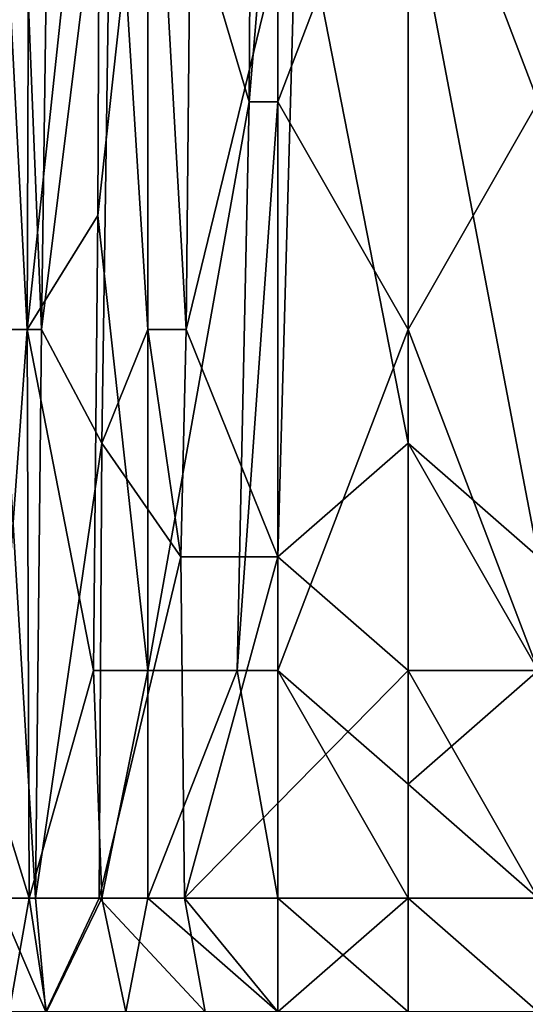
# Model space of a CAD drawing. Extents: x -161 to 11, y -10 to 160.
# Tile 11 of 256: x -1.0143 to -0.9969, y -0.3195 to -0.2856. Entities that reach past the tile are written whole.
import ezdxf

# ---------------------------------------------------------------- set-up
doc = ezdxf.new("R2010")
doc.units = 0

msp = doc.modelspace()

# ---------------------------------------------------------------- linework, layer by layer
for points in [[(-1.014647, -0.268932, 0.3543), (-1.014922, -0.296276, 0.3543), (-1.013539, -0.296276, 0.358206)], [(-1.013222, -0.272838, 0.358206), (-1.014647, -0.268932, 0.3543), (-1.013539, -0.296276, 0.358206)], [(-1.01403, -0.296276, 0.276175), (-1.01506, -0.276745, 0.280081), (-1.013953, -0.272838, 0.276175)], [(-1.013953, -0.272838, 0.276175), (-1.011527, -0.272838, 0.272269), (-1.01403, -0.296276, 0.276175)], [(-1.011611, -0.29237, 0.272269), (-1.01403, -0.296276, 0.276175), (-1.011527, -0.272838, 0.272269)], [(-1.013539, -0.296276, 0.358206), (-1.011122, -0.276745, 0.362112), (-1.013222, -0.272838, 0.358206)], [(-1.009887, -0.276745, 0.270671), (-1.011611, -0.29237, 0.272269), (-1.011527, -0.272838, 0.272269)], [(-1.009887, -0.296276, 0.364307), (-1.009887, -0.272838, 0.363951), (-1.011122, -0.276745, 0.362112)], [(-1.008345, -0.272838, 0.366019), (-1.009887, -0.272838, 0.363951), (-1.008576, -0.296276, 0.366019)], [(-1.009887, -0.296276, 0.364307), (-1.008576, -0.296276, 0.366019), (-1.009887, -0.272838, 0.363951)], [(-1.004764, -0.280651, 0.369925), (-1.008345, -0.272838, 0.366019), (-1.008576, -0.296276, 0.366019)], [(-1.015176, -0.311901, 0.280081), (-1.01506, -0.276745, 0.280081), (-1.01403, -0.296276, 0.276175)], [(-1.011122, -0.276745, 0.362112), (-1.013539, -0.296276, 0.358206), (-1.011472, -0.300182, 0.362112)], [(-1.011611, -0.29237, 0.272269), (-1.009887, -0.276745, 0.270671), (-1.009887, -0.307995, 0.2704)], [(-1.009887, -0.296276, 0.364307), (-1.011122, -0.276745, 0.362112), (-1.011472, -0.300182, 0.362112)], [(-1.009887, -0.276745, 0.270671), (-1.006332, -0.276745, 0.268362), (-1.006409, -0.288463, 0.268362)], [(-1.006409, -0.288463, 0.268362), (-1.009887, -0.307995, 0.2704), (-1.009887, -0.276745, 0.270671)], [(-1.005416, -0.276745, 0.2679), (-1.005416, -0.288463, 0.267861), (-1.006409, -0.288463, 0.268362)], [(-1.006332, -0.276745, 0.268362), (-1.005416, -0.276745, 0.2679), (-1.006409, -0.288463, 0.268362)], [(-1.005416, -0.288463, 0.267861), (-1.005416, -0.276745, 0.2679), (-1.000946, -0.276745, 0.266525)], [(-1.000946, -0.276745, 0.266525), (-1.000946, -0.296276, 0.266348), (-1.005416, -0.288463, 0.267861)], [(-1.000946, -0.276745, 0.266525), (-0.996475, -0.276745, 0.265923), (-0.996475, -0.288463, 0.265792)], [(-0.996475, -0.288463, 0.265792), (-1.000946, -0.296276, 0.266348), (-1.000946, -0.276745, 0.266525)], [(-1.005416, -0.304088, 0.369491), (-1.004764, -0.280651, 0.369925), (-1.008576, -0.296276, 0.366019)], [(-1.005416, -0.304088, 0.369491), (-1.000946, -0.300182, 0.373034), (-1.004764, -0.280651, 0.369925)], [(-1.000946, -0.280651, 0.373101), (-1.004764, -0.280651, 0.369925), (-1.000946, -0.300182, 0.373034)], [(-0.996475, -0.304088, 0.375601), (-0.996475, -0.280651, 0.375974), (-1.000946, -0.280651, 0.373101)], [(-1.000946, -0.300182, 0.373034), (-0.996475, -0.304088, 0.375601), (-1.000946, -0.280651, 0.373101)], [(-1.006409, -0.288463, 0.268362), (-1.006814, -0.307995, 0.268362), (-1.009887, -0.307995, 0.2704)], [(-1.005416, -0.288463, 0.267861), (-1.005416, -0.307995, 0.267647), (-1.006814, -0.307995, 0.268362)], [(-1.006814, -0.307995, 0.268362), (-1.006409, -0.288463, 0.268362), (-1.005416, -0.288463, 0.267861)], [(-1.000946, -0.296276, 0.266348), (-1.005416, -0.307995, 0.267647), (-1.005416, -0.288463, 0.267861)], [(-0.996475, -0.288463, 0.265792), (-0.996475, -0.307995, 0.265463), (-1.000946, -0.296276, 0.266348)], [(-1.01403, -0.296276, 0.276175), (-1.011611, -0.29237, 0.272269), (-1.011761, -0.307995, 0.272269)], [(-1.011611, -0.29237, 0.272269), (-1.009887, -0.307995, 0.2704), (-1.011761, -0.307995, 0.272269)], [(-1.013971, -0.315807, 0.276175), (-1.015176, -0.311901, 0.280081), (-1.01403, -0.296276, 0.276175)], [(-1.014922, -0.296276, 0.3543), (-1.015073, -0.315807, 0.3543), (-1.013747, -0.315807, 0.358206)], [(-1.013539, -0.296276, 0.358206), (-1.014922, -0.296276, 0.3543), (-1.013747, -0.315807, 0.358206)], [(-1.01403, -0.296276, 0.276175), (-1.011761, -0.307995, 0.272269), (-1.013971, -0.315807, 0.276175)], [(-1.013747, -0.315807, 0.358206), (-1.011472, -0.300182, 0.362112), (-1.013539, -0.296276, 0.358206)], [(-1.011472, -0.300182, 0.362112), (-1.008757, -0.304088, 0.366019), (-1.009887, -0.296276, 0.364307)], [(-1.008576, -0.296276, 0.366019), (-1.009887, -0.296276, 0.364307), (-1.008757, -0.304088, 0.366019)], [(-1.008576, -0.296276, 0.366019), (-1.008757, -0.304088, 0.366019), (-1.005416, -0.304088, 0.369491)], [(-1.000946, -0.296276, 0.266348), (-1.000946, -0.311901, 0.266176), (-1.005416, -0.307995, 0.267647)], [(-0.996475, -0.307995, 0.265463), (-1.000946, -0.311901, 0.266176), (-1.000946, -0.296276, 0.266348)], [(-1.011472, -0.300182, 0.362112), (-1.013747, -0.315807, 0.358206), (-1.01156, -0.315807, 0.362112)], [(-1.008757, -0.304088, 0.366019), (-1.011472, -0.300182, 0.362112), (-1.01156, -0.315807, 0.362112)], [(-1.000946, -0.307995, 0.372949), (-1.000946, -0.300182, 0.373034), (-1.005416, -0.304088, 0.369491)], [(-0.996475, -0.307995, 0.375427), (-0.996475, -0.304088, 0.375601), (-1.000946, -0.300182, 0.373034)], [(-1.000946, -0.307995, 0.372949), (-0.996475, -0.307995, 0.375427), (-1.000946, -0.300182, 0.373034)], [(-1.008757, -0.304088, 0.366019), (-1.01156, -0.315807, 0.362112), (-1.008631, -0.315807, 0.366019)], [(-1.008631, -0.315807, 0.366019), (-1.005416, -0.304088, 0.369491), (-1.008757, -0.304088, 0.366019)], [(-1.000946, -0.307995, 0.372949), (-1.005416, -0.304088, 0.369491), (-1.008631, -0.315807, 0.366019)], [(-1.011475, -0.315807, 0.272269), (-1.013971, -0.315807, 0.276175), (-1.011761, -0.307995, 0.272269)], [(-1.011475, -0.315807, 0.272269), (-1.011761, -0.307995, 0.272269), (-1.009887, -0.307995, 0.2704)], [(-1.009887, -0.307995, 0.2704), (-1.009887, -0.315807, 0.270744), (-1.011475, -0.315807, 0.272269)], [(-1.009887, -0.315807, 0.270744), (-1.009887, -0.307995, 0.2704), (-1.006814, -0.307995, 0.268362)], [(-1.006814, -0.307995, 0.268362), (-1.005416, -0.315807, 0.267919), (-1.009887, -0.315807, 0.270744)], [(-1.000946, -0.315807, 0.372327), (-1.000946, -0.307995, 0.372949), (-1.008631, -0.315807, 0.366019)], [(-1.005416, -0.315807, 0.267919), (-1.006814, -0.307995, 0.268362), (-1.005416, -0.307995, 0.267647)], [(-1.000946, -0.315807, 0.266404), (-1.005416, -0.307995, 0.267647), (-1.000946, -0.311901, 0.266176)], [(-1.000946, -0.315807, 0.266404), (-1.005416, -0.315807, 0.267919), (-1.005416, -0.307995, 0.267647)], [(-0.996475, -0.315807, 0.374603), (-0.996475, -0.307995, 0.375427), (-1.000946, -0.307995, 0.372949)], [(-1.000946, -0.311901, 0.266176), (-0.996475, -0.307995, 0.265463), (-0.996475, -0.315807, 0.265707)], [(-1.000946, -0.307995, 0.372949), (-1.000946, -0.315807, 0.372327), (-0.996475, -0.315807, 0.374603)], [(-1.013971, -0.315807, 0.276175), (-1.014649, -0.319713, 0.280081), (-1.015176, -0.311901, 0.280081)], [(-1.000946, -0.315807, 0.266404), (-1.000946, -0.311901, 0.266176), (-0.996475, -0.315807, 0.265707)], [(-1.015603, -0.319713, 0.350394), (-1.013399, -0.319713, 0.358206), (-1.015073, -0.315807, 0.3543)], [(-1.015073, -0.315807, 0.3543), (-1.013399, -0.319713, 0.358206), (-1.013747, -0.315807, 0.358206)], [(-1.013369, -0.319713, 0.276175), (-1.014649, -0.319713, 0.280081), (-1.013971, -0.315807, 0.276175)], [(-1.013971, -0.315807, 0.276175), (-1.011475, -0.315807, 0.272269), (-1.013369, -0.319713, 0.276175)], [(-1.013747, -0.315807, 0.358206), (-1.013399, -0.319713, 0.358206), (-1.01156, -0.315807, 0.362112)], [(-1.013399, -0.319713, 0.358206), (-1.007923, -0.319713, 0.366019), (-1.01156, -0.315807, 0.362112)], [(-1.011475, -0.315807, 0.272269), (-1.01065, -0.319713, 0.272269), (-1.013369, -0.319713, 0.276175)], [(-1.01156, -0.315807, 0.362112), (-1.007923, -0.319713, 0.366019), (-1.008631, -0.315807, 0.366019)], [(-1.01065, -0.319713, 0.272269), (-1.011475, -0.315807, 0.272269), (-1.009887, -0.315807, 0.270744)], [(-1.009887, -0.315807, 0.270744), (-1.005416, -0.319713, 0.268599), (-1.01065, -0.319713, 0.272269)], [(-1.005416, -0.319713, 0.268599), (-1.009887, -0.315807, 0.270744), (-1.005416, -0.315807, 0.267919)], [(-1.000946, -0.315807, 0.372327), (-1.008631, -0.315807, 0.366019), (-1.005416, -0.319713, 0.368373)], [(-1.007923, -0.319713, 0.366019), (-1.005416, -0.319713, 0.368373), (-1.008631, -0.315807, 0.366019)], [(-1.000946, -0.319713, 0.371416), (-1.000946, -0.315807, 0.372327), (-1.005416, -0.319713, 0.368373)], [(-1.005416, -0.315807, 0.267919), (-1.000946, -0.315807, 0.266404), (-1.000946, -0.319713, 0.2671)], [(-1.005416, -0.315807, 0.267919), (-1.000946, -0.319713, 0.2671), (-1.005416, -0.319713, 0.268599)], [(-0.996475, -0.319713, 0.373593), (-0.996475, -0.315807, 0.374603), (-1.000946, -0.315807, 0.372327)], [(-1.000946, -0.315807, 0.266404), (-0.996475, -0.315807, 0.265707), (-0.996475, -0.319713, 0.266446)], [(-0.996475, -0.319713, 0.266446), (-1.000946, -0.319713, 0.2671), (-1.000946, -0.315807, 0.266404)], [(-1.000946, -0.319713, 0.371416), (-0.996475, -0.319713, 0.373593), (-1.000946, -0.315807, 0.372327)]]:
    msp.add_3dface(points)

doc.saveas('drawing.dxf')
